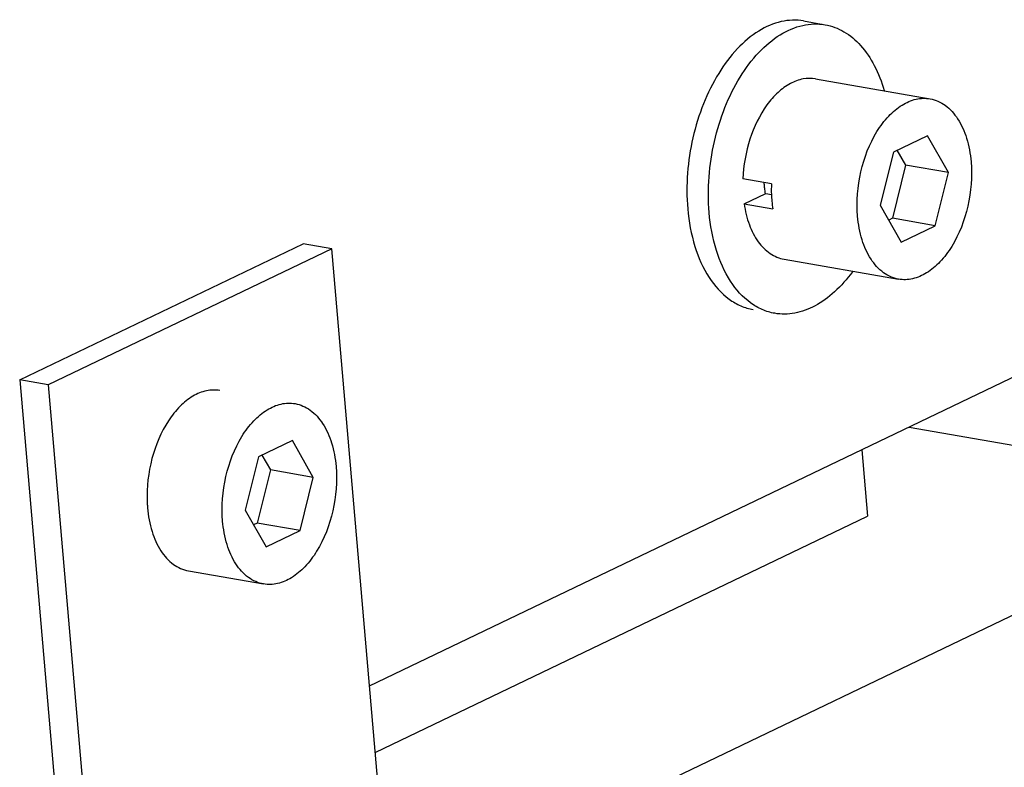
# Model space of a CAD drawing. Header units: millimetres. Extents: x -24622 to 2314, y -1603 to 2287.
# Tile 108 of 236: x -1947 to -1920, y 867 to 888. Entities that reach past the tile are written whole.
import ezdxf

# ---------------------------------------------------------------- set-up
doc = ezdxf.new("R2010")
doc.units = ezdxf.units.MM

msp = doc.modelspace()

# ---------------------------------------------------------------- linework, layer by layer
at = {"color": 7, "linetype": 'Continuous'}
for p, q in [((-1925.901, 887.52), (-1925.315, 887.418)), ((-1925.574, 885.94), (-1922.449, 885.395)), ((-1937.751, 869.362), (-1904.141, 885.499)), ((-1922.522, 884.383), (-1923.45, 883.937)), ((-1921.951, 883.378), (-1922.522, 884.383)), ((-1923.45, 883.937), (-1923.808, 882.486)), ((-1923.355, 883.991), (-1923.122, 883.582)), ((-1923.122, 883.582), (-1923.48, 882.132)), ((-1921.951, 883.378), (-1923.122, 883.582)), ((-1895.266, 883.264), (-1937.212, 863.124)), ((-1922.309, 881.927), (-1921.951, 883.378)), ((-1926.781, 883.071), (-1927.562, 883.207)), ((-1927.527, 882.525), (-1926.935, 882.809)), ((-1926.935, 882.809), (-1926.78, 882.782)), ((-1927.527, 882.525), (-1926.746, 882.388)), ((-1923.808, 882.486), (-1923.237, 881.481)), ((-1923.48, 882.132), (-1923.58, 882.084)), ((-1922.309, 881.927), (-1923.48, 882.132)), ((-1923.237, 881.481), (-1922.309, 881.927)), ((-1947.302, 877.725), (-1939.562, 881.433)), ((-1938.781, 881.297), (-1939.562, 881.433)), ((-1938.781, 881.297), (-1946.521, 877.588)), ((-1936.863, 859.087), (-1938.781, 881.297)), ((-1926.434, 881.015), (-1923.31, 880.469)), ((-1947.302, 877.725), (-1944.853, 849.369)), ((-1946.521, 877.588), (-1947.302, 877.725)), ((-1946.521, 877.588), (-1944.072, 849.233)), ((-1923.024, 876.432), (-1920.135, 875.928)), ((-1939.856, 876.06), (-1940.785, 875.614)), ((-1939.286, 875.055), (-1939.856, 876.06)), ((-1924.317, 875.812), (-1924.159, 873.996)), ((-1940.785, 875.614), (-1941.143, 874.163)), ((-1940.689, 875.668), (-1940.457, 875.259)), ((-1940.457, 875.259), (-1940.815, 873.809)), ((-1939.286, 875.055), (-1940.457, 875.259)), ((-1939.643, 873.604), (-1939.286, 875.055)), ((-1941.143, 874.163), (-1940.572, 873.158)), ((-1940.815, 873.809), (-1940.915, 873.761)), ((-1939.643, 873.604), (-1940.815, 873.809)), ((-1937.594, 867.545), (-1924.159, 873.996)), ((-1940.572, 873.158), (-1939.643, 873.604)), ((-1942.695, 872.504), (-1940.644, 872.146))]:
    msp.add_line(p, q, dxfattribs=at)
for centre, radius, start, end in [((-1924.731, 883.204), 2.256, 182.5284, 184.9487), ((-1922.966, 882.915), 3.818, 177.6717, 182.0076), ((-1923.183, 882.908), 3.6, 182.0174, 184.9453), ((-1923.408, 882.888), 3.374, 184.9365, 188.5208), ((-1940.164, 874.536), 3.662, 182.1062, 182.9422), ((-1940.282, 874.53), 3.543, 182.9353, 184.9505)]:
    msp.add_arc(centre, radius, start, end, dxfattribs=at)
for points, start_tangent, end_tangent in [([(-1925.902, 887.52), (-1926.511, 887.503), (-1927.126, 887.246), (-1927.708, 886.765), (-1928.221, 886.09), (-1928.635, 885.262), (-1928.924, 884.331), (-1929.066, 882.391)], (-0.985118, 0.17188), (0.086441, -0.996257)), ([(-1928.48, 882.289), (-1928.338, 884.228), (-1928.049, 885.159), (-1927.635, 885.988), (-1927.122, 886.663), (-1926.54, 887.143), (-1925.926, 887.4), (-1925.316, 887.418)], (-0.086441, 0.996257), (0.985118, -0.171878)), ([(-1925.316, 887.418), (-1924.801, 887.227), (-1924.346, 886.85), (-1923.973, 886.306), (-1923.701, 885.62)], (0.985118, -0.171878), (0.279047, -0.960278)), ([(-1925.574, 885.94), (-1925.917, 885.937), (-1926.264, 885.812), (-1926.599, 885.571), (-1926.903, 885.226), (-1927.366, 884.297), (-1927.562, 883.207)], (-0.985138, 0.171766), (-0.040251, -0.99919)), ([(-1924.427, 882.189), (-1924.339, 883.401), (-1923.899, 884.501), (-1923.578, 884.923), (-1923.214, 885.223), (-1922.83, 885.384), (-1922.449, 885.395)], (-0.086441, 0.996257), (0.985063, -0.172192)), ([(-1922.449, 885.395), (-1922.038, 885.217), (-1921.697, 884.848), (-1921.455, 884.32), (-1921.332, 883.675)], (0.985063, -0.172192), (0.086441, -0.996257)), ([(-1921.332, 883.675), (-1921.421, 882.463), (-1921.86, 881.363), (-1922.181, 880.941), (-1922.545, 880.641), (-1922.929, 880.48), (-1923.31, 880.469)], (0.086441, -0.996257), (-0.985063, 0.172192)), ([(-1926.979, 883.009), (-1926.973, 882.956), (-1926.95, 882.802)], (0.086441, -0.996257), (0.186612, -0.982434)), ([(-1927.527, 882.525), (-1927.382, 881.954), (-1927.139, 881.492), (-1926.815, 881.172), (-1926.433, 881.015)], (0.14857, -0.988902), (0.985143, -0.171733)), ([(-1929.066, 882.391), (-1928.869, 881.359), (-1928.481, 880.514), (-1927.935, 879.924), (-1927.617, 879.741), (-1927.277, 879.64)], (0.086441, -0.996257), (0.985118, -0.17188)), ([(-1926.691, 879.537), (-1927.031, 879.639), (-1927.349, 879.822), (-1927.895, 880.411), (-1928.283, 881.257), (-1928.48, 882.289)], (-0.985118, 0.171878), (-0.086441, 0.996257)), ([(-1923.31, 880.469), (-1923.721, 880.647), (-1924.062, 881.016), (-1924.304, 881.544), (-1924.427, 882.189)], (-0.985063, 0.172192), (-0.086441, 0.996257)), ([(-1924.571, 880.671), (-1925.058, 880.123), (-1925.591, 879.741), (-1926.145, 879.542), (-1926.691, 879.537)], (-0.590452, -0.807073), (-0.985118, 0.171878)), ([(-1941.834, 877.43), (-1942.201, 877.422), (-1942.571, 877.276), (-1942.924, 876.998), (-1943.239, 876.606), (-1943.69, 875.572), (-1943.823, 874.402)], (-0.985064, 0.17219), (0.036773, -0.999324)), ([(-1941.762, 873.866), (-1941.673, 875.078), (-1941.234, 876.178), (-1940.913, 876.6), (-1940.549, 876.9), (-1940.165, 877.061), (-1939.784, 877.072)], (-0.086441, 0.996257), (0.985063, -0.172192)), ([(-1939.784, 877.072), (-1939.373, 876.894), (-1939.032, 876.525), (-1938.79, 875.997), (-1938.667, 875.352)], (0.985063, -0.172192), (0.086441, -0.996257)), ([(-1938.667, 875.352), (-1938.755, 874.14), (-1939.195, 873.04), (-1939.516, 872.618), (-1939.879, 872.318), (-1940.264, 872.157), (-1940.645, 872.146)], (0.086441, -0.996257), (-0.985063, 0.172192)), ([(-1943.812, 874.224), (-1943.689, 873.579), (-1943.447, 873.051), (-1943.106, 872.682), (-1942.695, 872.504)], (0.086441, -0.996257), (0.985064, -0.17219)), ([(-1940.645, 872.146), (-1941.056, 872.324), (-1941.397, 872.693), (-1941.639, 873.221), (-1941.762, 873.866)], (-0.985063, 0.172192), (-0.086441, 0.996257))]:
    msp.add_spline(points, degree=3, dxfattribs=dict(at, start_tangent=start_tangent, end_tangent=end_tangent))

doc.saveas('drawing.dxf')
